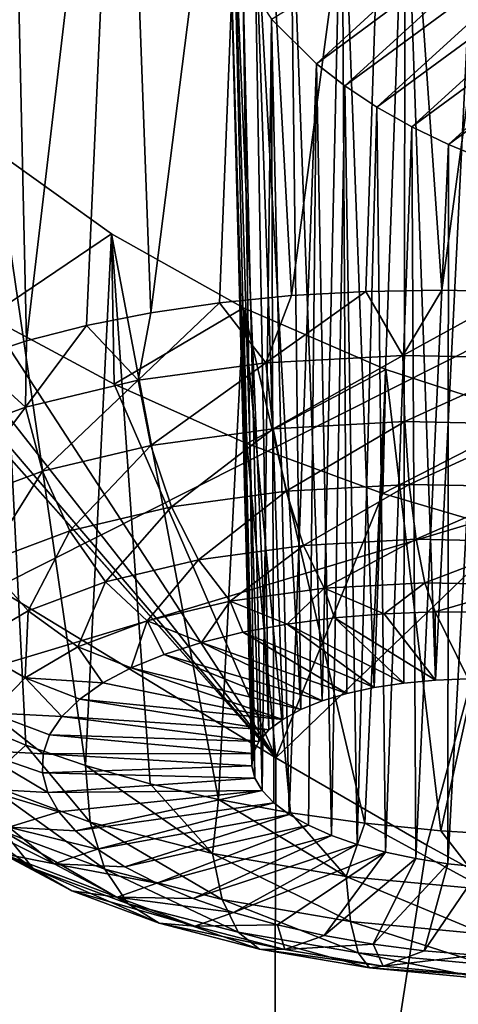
# Model space of a CAD drawing. Header units: metres. Extents: x -90 to 304, y -90 to 74.
# Tile 181 of 256: x 198.192 to 199.047, y 11.095 to 13.014. Entities that reach past the tile are written whole.
import ezdxf

# ---------------------------------------------------------------- set-up
doc = ezdxf.new("R2010")
doc.units = ezdxf.units.M
doc.layers.add('solid_21662050_350', color=7, linetype='CONTINUOUS')

msp = doc.modelspace()

# ---------------------------------------------------------------- linework, layer by layer
at = {"layer": 'solid_21662050_350'}
for points in [[(202.978134, 15.833789, 194.960327), (195.176437, 13.864376, 194.055023), (196.147705, 12.680747, 197.342682)], [(203.963333, 14.837231, 197.728378), (202.978134, 15.833789, 194.960327), (196.147705, 12.680747, 197.342682)], [(203.963333, 14.837231, 197.728378), (196.147705, 12.680747, 197.342682), (197.3909, 11.526676, 200.548233)], [(205.1819, 13.870732, 200.412933), (203.963333, 14.837231, 197.728378), (197.3909, 11.526676, 200.548233)], [(198.170425, 13.939533, 150.17337), (198.390915, 13.968858, 149.998535), (198.205292, 12.387884, 149.616257)], [(198.390915, 13.968858, 149.998535), (198.321915, 12.417861, 149.526596), (198.205292, 12.387884, 149.616257)], [(198.390915, 13.968858, 149.998535), (198.447769, 12.442752, 149.448593), (198.321915, 12.417861, 149.526596)], [(198.390915, 13.968858, 149.998535), (198.641296, 13.966013, 149.857269), (198.447769, 12.442752, 149.448593)], [(198.641296, 13.966013, 149.857269), (198.581467, 12.462282, 149.383102), (198.447769, 12.442752, 149.448593)], [(198.641296, 13.966013, 149.857269), (198.721527, 12.476238, 149.330872), (198.581467, 12.462282, 149.383102)], [(198.641296, 13.966013, 149.857269), (198.914139, 13.930277, 149.755447), (198.721527, 12.476238, 149.330872)], [(198.170425, 13.939533, 150.17337), (198.205292, 12.387884, 149.616257), (198.099152, 12.353148, 149.716614)], [(198.914139, 13.930277, 149.755447), (198.866425, 12.484468, 149.292435), (198.721527, 12.476238, 149.330872)], [(198.914139, 13.930277, 149.755447), (199.014587, 12.486881, 149.268234), (198.866425, 12.484468, 149.292435)], [(198.914139, 13.930277, 149.755447), (199.200333, 13.861991, 149.698273), (199.014587, 12.486881, 149.268234)], [(205.1819, 13.870732, 200.412933), (197.3909, 11.526676, 200.548233), (198.898346, 10.409321, 203.65181)], [(206.625946, 12.940554, 202.996597), (205.1819, 13.870732, 200.412933), (198.898346, 10.409321, 203.65181)], [(199.200333, 13.861991, 149.698273), (199.164383, 12.483451, 149.258545), (199.014587, 12.486881, 149.268234)], [(198.943222, 13.404225, 150.568604), (198.819489, 13.396007, 150.652725), (198.88269, 11.712186, 150.036514)], [(198.943222, 13.404225, 150.568604), (198.88269, 11.712186, 150.036514), (198.940552, 11.720994, 150.007278)], [(198.943222, 13.404225, 150.568604), (198.940552, 11.720994, 150.007278), (199.001862, 11.726764, 149.985275)], [(199.084244, 13.390238, 150.510208), (198.943222, 13.404225, 150.568604), (199.001862, 11.726764, 149.985275)], [(198.819489, 13.396007, 150.652725), (198.719177, 13.366629, 150.757248), (198.781311, 11.686127, 150.114471)], [(198.819489, 13.396007, 150.652725), (198.781311, 11.686127, 150.114471), (198.82933, 11.7005, 150.072433)], [(198.819489, 13.396007, 150.652725), (198.82933, 11.7005, 150.072433), (198.88269, 11.712186, 150.036514)], [(199.084244, 13.390238, 150.510208), (199.001862, 11.726764, 149.985275), (199.065598, 11.729402, 149.97084)], [(198.647552, 13.318213, 150.875717), (198.739502, 11.669316, 150.161865), (198.719177, 13.366629, 150.757248)], [(198.719177, 13.366629, 150.757248), (198.739502, 11.669316, 150.161865), (198.781311, 11.686127, 150.114471)], [(198.682587, 13.015139, 151.341324), (199.234787, 13.354047, 150.482132), (198.770096, 12.927835, 151.43187)], [(198.770096, 12.927835, 151.43187), (199.234787, 13.354047, 150.482132), (199.310654, 13.328062, 150.48053)], [(198.770096, 12.927835, 151.43187), (199.310654, 13.328062, 150.48053), (198.825439, 12.884933, 151.469498)], [(198.825439, 12.884933, 151.469498), (199.310654, 13.328062, 150.48053), (199.3853, 13.297221, 150.487518)], [(198.647552, 13.318213, 150.875717), (198.608459, 13.255151, 150.998993), (198.677185, 11.629569, 150.269455)], [(198.647552, 13.318213, 150.875717), (198.677185, 11.629569, 150.269455), (198.70459, 11.650357, 150.213821)], [(198.647552, 13.318213, 150.875717), (198.70459, 11.650357, 150.213821), (198.739502, 11.669316, 150.161865)], [(198.825439, 12.884933, 151.469498), (199.3853, 13.297221, 150.487518), (198.887772, 12.843694, 151.50058)], [(198.887772, 12.843694, 151.50058), (199.3853, 13.297221, 150.487518), (199.45723, 13.262076, 150.503067)], [(198.887772, 12.843694, 151.50058), (199.45723, 13.262076, 150.503067), (198.955673, 12.80529, 151.524078)], [(198.955673, 12.80529, 151.524078), (199.45723, 13.262076, 150.503067), (199.524673, 13.223527, 150.526794)], [(198.608459, 13.255151, 150.998993), (198.601776, 13.181727, 151.120331), (198.646652, 11.583968, 150.387894)], [(198.608459, 13.255151, 150.998993), (198.646652, 11.583968, 150.387894), (198.657776, 11.607319, 150.327805)], [(198.608459, 13.255151, 150.998993), (198.657776, 11.607319, 150.327805), (198.677185, 11.629569, 150.269455)], [(198.955673, 12.80529, 151.524078), (199.524673, 13.223527, 150.526794), (199.027451, 12.770722, 151.539291)], [(199.027451, 12.770722, 151.539291), (199.524673, 13.223527, 150.526794), (199.58606, 13.182673, 150.557785)], [(198.601776, 13.181727, 151.120331), (198.649979, 11.535623, 150.509079), (198.644043, 11.559935, 150.448654)], [(198.601776, 13.181727, 151.120331), (198.626526, 13.100846, 151.235764), (198.649979, 11.535623, 150.509079)], [(198.601776, 13.181727, 151.120331), (198.644043, 11.559935, 150.448654), (198.646652, 11.583968, 150.387894)], [(199.027451, 12.770722, 151.539291), (199.58606, 13.182673, 150.557785), (199.101761, 12.740572, 151.546036)], [(198.626526, 13.100846, 151.235764), (198.664352, 11.511448, 150.56813), (198.649979, 11.535623, 150.509079)], [(198.626526, 13.100846, 151.235764), (198.682587, 13.015139, 151.341324), (198.664352, 11.511448, 150.56813)], [(197.379578, 13.05168, 152.047379), (198.691162, 11.575139, 153.714737), (197.363052, 12.382369, 153.145325)], [(197.379578, 13.05168, 152.047379), (197.523727, 12.892542, 152.21759), (198.691162, 11.575139, 153.714737)], [(198.682587, 13.015139, 151.341324), (198.68692, 11.487825, 150.624771), (198.664352, 11.511448, 150.56813)], [(198.682587, 13.015139, 151.341324), (198.7173, 11.46515, 150.678085), (198.68692, 11.487825, 150.624771)], [(198.682587, 13.015139, 151.341324), (198.770096, 12.927835, 151.43187), (198.7173, 11.46515, 150.678085)], [(206.625946, 12.940554, 202.996597), (198.898346, 10.409321, 203.65181), (200.66066, 9.335608, 206.634155)], [(198.770096, 12.927835, 151.43187), (198.754959, 11.44383, 150.727112), (198.7173, 11.46515, 150.678085)], [(198.770096, 12.927835, 151.43187), (198.799286, 11.42421, 150.771027), (198.754959, 11.44383, 150.727112)], [(198.770096, 12.927835, 151.43187), (198.825439, 12.884933, 151.469498), (198.799286, 11.42421, 150.771027)], [(197.523727, 12.892542, 152.21759), (197.698563, 12.734256, 152.370087), (198.691162, 11.575139, 153.714737)], [(198.825439, 12.884933, 151.469498), (198.849487, 11.406636, 150.809097), (198.799286, 11.42421, 150.771027)], [(198.825439, 12.884933, 151.469498), (198.887772, 12.843694, 151.50058), (198.849487, 11.406636, 150.809097)], [(198.887772, 12.843694, 151.50058), (198.904709, 11.391407, 150.840637), (198.849487, 11.406636, 150.809097)], [(198.887772, 12.843694, 151.50058), (198.955673, 12.80529, 151.524078), (198.904709, 11.391407, 150.840637)], [(198.955673, 12.80529, 151.524078), (198.964035, 11.378781, 150.865128), (198.904709, 11.391407, 150.840637)], [(198.955673, 12.80529, 151.524078), (199.027451, 12.770722, 151.539291), (198.964035, 11.378781, 150.865128)], [(199.027451, 12.770722, 151.539291), (199.026398, 11.36898, 150.882156), (198.964035, 11.378781, 150.865128)], [(199.027451, 12.770722, 151.539291), (199.101761, 12.740572, 151.546036), (199.026398, 11.36898, 150.882156)], [(198.145218, 12.757648, 152.069412), (198.097733, 11.643998, 151.500412), (198.203705, 11.600293, 151.597366)], [(198.370651, 12.596744, 152.200104), (198.130859, 12.435031, 152.604309), (198.145218, 12.757648, 152.069412)], [(198.145218, 12.757648, 152.069412), (198.203705, 11.600293, 151.597366), (198.32019, 11.560459, 151.683304)], [(198.370651, 12.596744, 152.200104), (198.145218, 12.757648, 152.069412), (198.32019, 11.560459, 151.683304)], [(197.698563, 12.734256, 152.370087), (197.902969, 12.579839, 152.500854), (198.691162, 11.575139, 153.714737)], [(199.101761, 12.740572, 151.546036), (199.090805, 11.362164, 150.891418), (199.026398, 11.36898, 150.882156)], [(198.370651, 12.596744, 152.200104), (198.376129, 12.303813, 152.677444), (198.130859, 12.435031, 152.604309)], [(198.370651, 12.596744, 152.200104), (198.32019, 11.560459, 151.683304), (198.445923, 11.524931, 151.757278)], [(198.62825, 12.452624, 152.287201), (198.376129, 12.303813, 152.677444), (198.370651, 12.596744, 152.200104)], [(198.370651, 12.596744, 152.200104), (198.445923, 11.524931, 151.757278), (198.579514, 11.4941, 151.818481)], [(198.62825, 12.452624, 152.287201), (198.370651, 12.596744, 152.200104), (198.579514, 11.4941, 151.818481)], [(197.902969, 12.579839, 152.500854), (198.130859, 12.435031, 152.604309), (198.691162, 11.575139, 153.714737)], [(198.671432, 12.345209, 149.32431), (198.581467, 12.462282, 149.383102), (198.721527, 12.476238, 149.330872)], [(198.671432, 12.345209, 149.32431), (198.721527, 12.476238, 149.330872), (198.866425, 12.484468, 149.292435)], [(198.938461, 12.359683, 149.255234), (198.671432, 12.345209, 149.32431), (198.866425, 12.484468, 149.292435)], [(198.938461, 12.359683, 149.255234), (198.866425, 12.484468, 149.292435), (199.014587, 12.486881, 149.268234)], [(198.938461, 12.359683, 149.255234), (199.014587, 12.486881, 149.268234), (199.164383, 12.483451, 149.258545)], [(199.213913, 12.354044, 149.235718), (198.938461, 12.359683, 149.255234), (199.164383, 12.483451, 149.258545)], [(198.423096, 12.311177, 149.440292), (198.447769, 12.442752, 149.448593), (198.581467, 12.462282, 149.383102)], [(198.671432, 12.345209, 149.32431), (198.423096, 12.311177, 149.440292), (198.581467, 12.462282, 149.383102)], [(198.423096, 12.311177, 149.440292), (198.321915, 12.417861, 149.526596), (198.447769, 12.442752, 149.448593)], [(198.62825, 12.452624, 152.287201), (198.634415, 12.188242, 152.71933), (198.376129, 12.303813, 152.677444)], [(198.62825, 12.452624, 152.287201), (198.579514, 11.4941, 151.818481), (198.719498, 11.468302, 151.866241)], [(198.90535, 12.332311, 152.326324), (198.634415, 12.188242, 152.71933), (198.62825, 12.452624, 152.287201)], [(198.62825, 12.452624, 152.287201), (198.719498, 11.468302, 151.866241), (198.864349, 11.447821, 151.900024)], [(198.90535, 12.332311, 152.326324), (198.62825, 12.452624, 152.287201), (198.864349, 11.447821, 151.900024)], [(198.130859, 12.435031, 152.604309), (198.376129, 12.303813, 152.677444), (198.691162, 11.575139, 153.714737)], [(198.202972, 12.258896, 149.598724), (198.205292, 12.387884, 149.616257), (198.321915, 12.417861, 149.526596)], [(198.423096, 12.311177, 149.440292), (198.202972, 12.258896, 149.598724), (198.321915, 12.417861, 149.526596)], [(195.509415, 11.311494, 156.106491), (197.363052, 12.382369, 153.145325), (198.68454, 9.461365, 157.446182)], [(198.68454, 9.461365, 157.446182), (197.363052, 12.382369, 153.145325), (198.691162, 11.575139, 153.714737)], [(198.202972, 12.258896, 149.598724), (198.099152, 12.353148, 149.716614), (198.205292, 12.387884, 149.616257)], [(198.202972, 12.258896, 149.598724), (198.019547, 12.190373, 149.793518), (198.099152, 12.353148, 149.716614)], [(198.447708, 12.184052, 149.442337), (198.423096, 12.311177, 149.440292), (198.671432, 12.345209, 149.32431)], [(198.447708, 12.184052, 149.442337), (198.671432, 12.345209, 149.32431), (198.685959, 12.216702, 149.33107)], [(198.685959, 12.216702, 149.33107), (198.671432, 12.345209, 149.32431), (198.938461, 12.359683, 149.255234)], [(198.685959, 12.216702, 149.33107), (198.938461, 12.359683, 149.255234), (198.942123, 12.230587, 149.264786)], [(198.942123, 12.230587, 149.264786), (198.938461, 12.359683, 149.255234), (199.213913, 12.354044, 149.235718)], [(198.942123, 12.230587, 149.264786), (199.213913, 12.354044, 149.235718), (199.206375, 12.225177, 149.246063)], [(198.90535, 12.332311, 152.326324), (198.899307, 12.090778, 152.72937), (198.634415, 12.188242, 152.71933)], [(198.90535, 12.332311, 152.326324), (198.864349, 11.447821, 151.900024), (199.012466, 11.432879, 151.919479)], [(199.19072, 12.239902, 152.316879), (198.899307, 12.090778, 152.72937), (198.90535, 12.332311, 152.326324)], [(199.19072, 12.239902, 152.316879), (198.90535, 12.332311, 152.326324), (199.012466, 11.432879, 151.919479)], [(198.236542, 12.133897, 149.594315), (198.202972, 12.258896, 149.598724), (198.423096, 12.311177, 149.440292)], [(198.236542, 12.133897, 149.594315), (198.423096, 12.311177, 149.440292), (198.447708, 12.184052, 149.442337)], [(198.376129, 12.303813, 152.677444), (198.634415, 12.188242, 152.71933), (198.691162, 11.575139, 153.714737)], [(198.060562, 12.06816, 149.781189), (198.019547, 12.190373, 149.793518), (198.202972, 12.258896, 149.598724)], [(198.236542, 12.133897, 149.594315), (198.060562, 12.06816, 149.781189), (198.202972, 12.258896, 149.598724)], [(198.685959, 12.216702, 149.33107), (198.942123, 12.230587, 149.264786), (198.710938, 12.095383, 149.368851)], [(198.942123, 12.230587, 149.264786), (198.950974, 12.108394, 149.306763), (198.710938, 12.095383, 149.368851)], [(199.19072, 12.239902, 152.316879), (199.150055, 12.016784, 152.710144), (198.899307, 12.090778, 152.72937)], [(198.942123, 12.230587, 149.264786), (199.206375, 12.225177, 149.246063), (198.950974, 12.108394, 149.306763)], [(199.19072, 12.239902, 152.316879), (199.012466, 11.432879, 151.919479), (199.162247, 11.423644, 151.924393)], [(198.447708, 12.184052, 149.442337), (198.685959, 12.216702, 149.33107), (198.487717, 12.064792, 149.473114)], [(198.685959, 12.216702, 149.33107), (198.710938, 12.095383, 149.368851), (198.487717, 12.064792, 149.473114)], [(199.206375, 12.225177, 149.246063), (199.198563, 12.103325, 149.289215), (198.950974, 12.108394, 149.306763)], [(198.634415, 12.188242, 152.71933), (198.899307, 12.090778, 152.72937), (198.691162, 11.575139, 153.714737)], [(198.236542, 12.133897, 149.594315), (198.447708, 12.184052, 149.442337), (198.289856, 12.017797, 149.615524)], [(198.447708, 12.184052, 149.442337), (198.487717, 12.064792, 149.473114), (198.289856, 12.017797, 149.615524)], [(198.236542, 12.133897, 149.594315), (198.124969, 11.956203, 149.790619), (198.060562, 12.06816, 149.781189)], [(198.236542, 12.133897, 149.594315), (198.289856, 12.017797, 149.615524), (198.124969, 11.956203, 149.790619)], [(198.487717, 12.064792, 149.473114), (198.710938, 12.095383, 149.368851), (198.540421, 11.961395, 149.530563)], [(198.710938, 12.095383, 149.368851), (198.74472, 11.989393, 149.43515), (198.540421, 11.961395, 149.530563)], [(198.710938, 12.095383, 149.368851), (198.950974, 12.108394, 149.306763), (198.74472, 11.989393, 149.43515)], [(198.950974, 12.108394, 149.306763), (198.964401, 12.001301, 149.378326), (198.74472, 11.989393, 149.43515)], [(198.950974, 12.108394, 149.306763), (199.198563, 12.103325, 149.289215), (198.964401, 12.001301, 149.378326)], [(199.198563, 12.103325, 149.289215), (199.19101, 11.996661, 149.362259), (198.964401, 12.001301, 149.378326)], [(198.899307, 12.090778, 152.72937), (199.150055, 12.016784, 152.710144), (198.691162, 11.575139, 153.714737)], [(198.289856, 12.017797, 149.615524), (198.487717, 12.064792, 149.473114), (198.359329, 11.918385, 149.660904)], [(198.487717, 12.064792, 149.473114), (198.540421, 11.961395, 149.530563), (198.359329, 11.918385, 149.660904)], [(198.289856, 12.017797, 149.615524), (198.208435, 11.862013, 149.821152), (198.124969, 11.956203, 149.790619)], [(198.289856, 12.017797, 149.615524), (198.359329, 11.918385, 149.660904), (198.208435, 11.862013, 149.821152)], [(198.984985, 11.405275, 153.835434), (198.691162, 11.575139, 153.714737), (199.150055, 12.016784, 152.710144)], [(200.555603, 10.546496, 154.449249), (198.984985, 11.405275, 153.835434), (199.150055, 12.016784, 152.710144)], [(198.74472, 11.989393, 149.43515), (198.964401, 12.001301, 149.378326), (198.785034, 11.905841, 149.525513)], [(198.964401, 12.001301, 149.378326), (198.981522, 11.916492, 149.474686), (198.785034, 11.905841, 149.525513)], [(198.964401, 12.001301, 149.378326), (199.19101, 11.996661, 149.362259), (198.981522, 11.916492, 149.474686)], [(199.19101, 11.996661, 149.362259), (199.184204, 11.912342, 149.460312), (198.981522, 11.916492, 149.474686)], [(198.540421, 11.961395, 149.530563), (198.74472, 11.989393, 149.43515), (198.602295, 11.880799, 149.610855)], [(198.74472, 11.989393, 149.43515), (198.785034, 11.905841, 149.525513), (198.602295, 11.880799, 149.610855)], [(198.359329, 11.918385, 149.660904), (198.540421, 11.961395, 149.530563), (198.440323, 11.842329, 149.727432)], [(198.540421, 11.961395, 149.530563), (198.602295, 11.880799, 149.610855), (198.440323, 11.842329, 149.727432)], [(198.093506, 11.794447, 150.005157), (198.124969, 11.956203, 149.790619), (198.208435, 11.862013, 149.821152)], [(198.359329, 11.918385, 149.660904), (198.305359, 11.791909, 149.870758), (198.208435, 11.862013, 149.821152)], [(198.359329, 11.918385, 149.660904), (198.440323, 11.842329, 149.727432), (198.305359, 11.791909, 149.870758)], [(198.602295, 11.880799, 149.610855), (198.785034, 11.905841, 149.525513), (198.713242, 11.835957, 149.684189)], [(198.785034, 11.905841, 149.525513), (198.805374, 11.847997, 149.642639), (198.713242, 11.835957, 149.684189)], [(198.785034, 11.905841, 149.525513), (198.981522, 11.916492, 149.474686), (198.901764, 11.855944, 149.610855)], [(198.785034, 11.905841, 149.525513), (198.901764, 11.855944, 149.610855), (198.805374, 11.847997, 149.642639)], [(198.981522, 11.916492, 149.474686), (199.00116, 11.859697, 149.589249), (198.901764, 11.855944, 149.610855)], [(198.981522, 11.916492, 149.474686), (199.184204, 11.912342, 149.460312), (199.00116, 11.859697, 149.589249)], [(199.184204, 11.912342, 149.460312), (199.102341, 11.859211, 149.578094), (199.00116, 11.859697, 149.589249)], [(198.440323, 11.842329, 149.727432), (198.602295, 11.880799, 149.610855), (198.546249, 11.800252, 149.794434)], [(198.602295, 11.880799, 149.610855), (198.626495, 11.819975, 149.735001), (198.546249, 11.800252, 149.794434)], [(198.602295, 11.880799, 149.610855), (198.713242, 11.835957, 149.684189), (198.626495, 11.819975, 149.735001)], [(198.093506, 11.794447, 150.005157), (198.208435, 11.862013, 149.821152), (198.20256, 11.731476, 150.035339)], [(198.20256, 11.731476, 150.035339), (198.208435, 11.862013, 149.821152), (198.305359, 11.791909, 149.870758)], [(198.305359, 11.791909, 149.870758), (198.440323, 11.842329, 149.727432), (198.409149, 11.750619, 149.936035)], [(198.440323, 11.842329, 149.727432), (198.473495, 11.777036, 149.861725), (198.409149, 11.750619, 149.936035)], [(198.440323, 11.842329, 149.727432), (198.546249, 11.800252, 149.794434), (198.473495, 11.777036, 149.861725)], [(198.940552, 11.720994, 150.007278), (198.713242, 11.835957, 149.684189), (198.805374, 11.847997, 149.642639)], [(199.001862, 11.726764, 149.985275), (198.805374, 11.847997, 149.642639), (198.901764, 11.855944, 149.610855)], [(199.001862, 11.726764, 149.985275), (198.940552, 11.720994, 150.007278), (198.805374, 11.847997, 149.642639)], [(199.001862, 11.726764, 149.985275), (198.901764, 11.855944, 149.610855), (199.00116, 11.859697, 149.589249)], [(199.065598, 11.729402, 149.97084), (199.00116, 11.859697, 149.589249), (199.102341, 11.859211, 149.578094)], [(199.065598, 11.729402, 149.97084), (199.001862, 11.726764, 149.985275), (199.00116, 11.859697, 149.589249)], [(198.88269, 11.712186, 150.036514), (198.626495, 11.819975, 149.735001), (198.713242, 11.835957, 149.684189)], [(198.940552, 11.720994, 150.007278), (198.88269, 11.712186, 150.036514), (198.713242, 11.835957, 149.684189)], [(198.82933, 11.7005, 150.072433), (198.546249, 11.800252, 149.794434), (198.626495, 11.819975, 149.735001)], [(198.88269, 11.712186, 150.036514), (198.82933, 11.7005, 150.072433), (198.626495, 11.819975, 149.735001)], [(198.093506, 11.794447, 150.005157), (198.20256, 11.731476, 150.035339), (198.13591, 11.663353, 150.214828)], [(198.20256, 11.731476, 150.035339), (198.305359, 11.791909, 149.870758), (198.354019, 11.721334, 150.016434)], [(198.354019, 11.721334, 150.016434), (198.305359, 11.791909, 149.870758), (198.409149, 11.750619, 149.936035)], [(198.781311, 11.686127, 150.114471), (198.473495, 11.777036, 149.861725), (198.546249, 11.800252, 149.794434)], [(198.82933, 11.7005, 150.072433), (198.781311, 11.686127, 150.114471), (198.546249, 11.800252, 149.794434)], [(198.739502, 11.669316, 150.161865), (198.409149, 11.750619, 149.936035), (198.473495, 11.777036, 149.861725)], [(198.781311, 11.686127, 150.114471), (198.739502, 11.669316, 150.161865), (198.473495, 11.777036, 149.861725)], [(198.70459, 11.650357, 150.213821), (198.354019, 11.721334, 150.016434), (198.409149, 11.750619, 149.936035)], [(198.739502, 11.669316, 150.161865), (198.70459, 11.650357, 150.213821), (198.409149, 11.750619, 149.936035)], [(198.13591, 11.663353, 150.214828), (198.20256, 11.731476, 150.035339), (198.274078, 11.655661, 150.191406)], [(198.20256, 11.731476, 150.035339), (198.308807, 11.689548, 150.101913), (198.274078, 11.655661, 150.191406)], [(198.20256, 11.731476, 150.035339), (198.354019, 11.721334, 150.016434), (198.308807, 11.689548, 150.101913)], [(198.70459, 11.650357, 150.213821), (198.308807, 11.689548, 150.101913), (198.354019, 11.721334, 150.016434)], [(198.677185, 11.629569, 150.269455), (198.274078, 11.655661, 150.191406), (198.308807, 11.689548, 150.101913)], [(198.70459, 11.650357, 150.213821), (198.677185, 11.629569, 150.269455), (198.308807, 11.689548, 150.101913)], [(198.107941, 11.590158, 150.402359), (198.13591, 11.663353, 150.214828), (198.237671, 11.58331, 150.377823)], [(198.13591, 11.663353, 150.214828), (198.250259, 11.620099, 150.283752), (198.237671, 11.58331, 150.377823)], [(198.13591, 11.663353, 150.214828), (198.274078, 11.655661, 150.191406), (198.250259, 11.620099, 150.283752)], [(198.657776, 11.607319, 150.327805), (198.250259, 11.620099, 150.283752), (198.274078, 11.655661, 150.191406)], [(198.677185, 11.629569, 150.269455), (198.657776, 11.607319, 150.327805), (198.274078, 11.655661, 150.191406)], [(198.123352, 11.526681, 151.450104), (198.203705, 11.600293, 151.597366), (198.097733, 11.643998, 151.500412)], [(198.646652, 11.583968, 150.387894), (198.237671, 11.58331, 150.377823), (198.250259, 11.620099, 150.283752)], [(198.657776, 11.607319, 150.327805), (198.646652, 11.583968, 150.387894), (198.250259, 11.620099, 150.283752)], [(198.123352, 11.526681, 151.450104), (198.329468, 11.450184, 151.617294), (198.203705, 11.600293, 151.597366)], [(198.329468, 11.450184, 151.617294), (198.32019, 11.560459, 151.683304), (198.203705, 11.600293, 151.597366)], [(198.107941, 11.590158, 150.402359), (198.23645, 11.545756, 150.472427), (198.246628, 11.507911, 150.566376)], [(198.119736, 11.514703, 150.590698), (198.107941, 11.590158, 150.402359), (198.246628, 11.507911, 150.566376)], [(198.107941, 11.590158, 150.402359), (198.237671, 11.58331, 150.377823), (198.23645, 11.545756, 150.472427)], [(198.644043, 11.559935, 150.448654), (198.23645, 11.545756, 150.472427), (198.237671, 11.58331, 150.377823)], [(198.646652, 11.583968, 150.387894), (198.644043, 11.559935, 150.448654), (198.237671, 11.58331, 150.377823)], [(198.68454, 9.461365, 157.446182), (198.691162, 11.575139, 153.714737), (198.984985, 11.405275, 153.835434)], [(198.644043, 11.559935, 150.448654), (198.649979, 11.535623, 150.509079), (198.23645, 11.545756, 150.472427)], [(198.567413, 11.388524, 151.743271), (198.445923, 11.524931, 151.757278), (198.32019, 11.560459, 151.683304)], [(198.329468, 11.450184, 151.617294), (198.567413, 11.388524, 151.743271), (198.32019, 11.560459, 151.683304)], [(198.649979, 11.535623, 150.509079), (198.246628, 11.507911, 150.566376), (198.23645, 11.545756, 150.472427)], [(198.649979, 11.535623, 150.509079), (198.664352, 11.511448, 150.56813), (198.246628, 11.507911, 150.566376)], [(198.898346, 10.409321, 203.65181), (197.3909, 11.526676, 200.548233), (190.6362, 8.128172, 202.491074)], [(198.000549, 11.516249, 151.176682), (198.068726, 11.439074, 151.09816), (198.218277, 11.359615, 151.279709)], [(198.160156, 11.431446, 151.370438), (198.000549, 11.516249, 151.176682), (198.218277, 11.359615, 151.279709)], [(198.357895, 11.358059, 151.530838), (198.329468, 11.450184, 151.617294), (198.123352, 11.526681, 151.450104)], [(198.357895, 11.358059, 151.530838), (198.123352, 11.526681, 151.450104), (198.160156, 11.431446, 151.370438)], [(198.567413, 11.388524, 151.743271), (198.579514, 11.4941, 151.818481), (198.445923, 11.524931, 151.757278)], [(198.119736, 11.514703, 150.590698), (198.246628, 11.507911, 150.566376), (198.268066, 11.470248, 150.658478)], [(198.170853, 11.439888, 150.772614), (198.119736, 11.514703, 150.590698), (198.268066, 11.470248, 150.658478)], [(198.664352, 11.511448, 150.56813), (198.268066, 11.470248, 150.658478), (198.246628, 11.507911, 150.566376)], [(198.664352, 11.511448, 150.56813), (198.300507, 11.433243, 150.747589), (198.268066, 11.470248, 150.658478)], [(198.664352, 11.511448, 150.56813), (198.68692, 11.487825, 150.624771), (198.300507, 11.433243, 150.747589)], [(198.68692, 11.487825, 150.624771), (198.343521, 11.39736, 150.832565), (198.300507, 11.433243, 150.747589)], [(198.68692, 11.487825, 150.624771), (198.7173, 11.46515, 150.678085), (198.343521, 11.39736, 150.832565)], [(198.567413, 11.388524, 151.743271), (198.828018, 11.344072, 151.823181), (198.579514, 11.4941, 151.818481)], [(198.828018, 11.344072, 151.823181), (198.719498, 11.468302, 151.866241), (198.579514, 11.4941, 151.818481)], [(198.05806, 11.468442, 150.829453), (198.170853, 11.439888, 150.772614), (198.259323, 11.368588, 150.941116)], [(198.156967, 11.388727, 151.017838), (198.05806, 11.468442, 150.829453), (198.259323, 11.368588, 150.941116)], [(198.170853, 11.439888, 150.772614), (198.268066, 11.470248, 150.658478), (198.300507, 11.433243, 150.747589)], [(198.7173, 11.46515, 150.678085), (198.396591, 11.36305, 150.912369), (198.343521, 11.39736, 150.832565)], [(198.7173, 11.46515, 150.678085), (198.754959, 11.44383, 150.727112), (198.396591, 11.36305, 150.912369)], [(198.828018, 11.344072, 151.823181), (198.864349, 11.447821, 151.900024), (198.719498, 11.468302, 151.866241)], [(198.068726, 11.439074, 151.09816), (198.156967, 11.388727, 151.017838), (198.293823, 11.316007, 151.184006)], [(198.218277, 11.359615, 151.279709), (198.068726, 11.439074, 151.09816), (198.293823, 11.316007, 151.184006)], [(198.170853, 11.439888, 150.772614), (198.300507, 11.433243, 150.747589), (198.343521, 11.39736, 150.832565)], [(198.259323, 11.368588, 150.941116), (198.170853, 11.439888, 150.772614), (198.343521, 11.39736, 150.832565)], [(198.586151, 11.298906, 151.651672), (198.567413, 11.388524, 151.743271), (198.329468, 11.450184, 151.617294)], [(198.586151, 11.298906, 151.651672), (198.329468, 11.450184, 151.617294), (198.357895, 11.358059, 151.530838)], [(198.754959, 11.44383, 150.727112), (198.45903, 11.330746, 150.985977), (198.396591, 11.36305, 150.912369)], [(198.754959, 11.44383, 150.727112), (198.799286, 11.42421, 150.771027), (198.45903, 11.330746, 150.985977)], [(198.828018, 11.344072, 151.823181), (199.101303, 11.318536, 151.853973), (198.864349, 11.447821, 151.900024)], [(199.101303, 11.318536, 151.853973), (199.012466, 11.432879, 151.919479), (198.864349, 11.447821, 151.900024)], [(198.160156, 11.431446, 151.370438), (198.218277, 11.359615, 151.279709), (198.403549, 11.290853, 151.429993)], [(198.357895, 11.358059, 151.530838), (198.160156, 11.431446, 151.370438), (198.403549, 11.290853, 151.429993)], [(198.799286, 11.42421, 150.771027), (198.530075, 11.300854, 151.052475), (198.45903, 11.330746, 150.985977)], [(198.799286, 11.42421, 150.771027), (198.849487, 11.406636, 150.809097), (198.530075, 11.300854, 151.052475)], [(199.101303, 11.318536, 151.853973), (199.162247, 11.423644, 151.924393), (199.012466, 11.432879, 151.919479)], [(198.849487, 11.406636, 150.809097), (198.60881, 11.273748, 151.111008), (198.530075, 11.300854, 151.052475)], [(198.849487, 11.406636, 150.809097), (198.904709, 11.391407, 150.840637), (198.60881, 11.273748, 151.111008)], [(198.68454, 9.461365, 157.446182), (198.984985, 11.405275, 153.835434), (200.555603, 10.546496, 154.449249)], [(198.156967, 11.388727, 151.017838), (198.259323, 11.368588, 150.941116), (198.381744, 11.303545, 151.089737)], [(198.293823, 11.316007, 151.184006), (198.156967, 11.388727, 151.017838), (198.381744, 11.303545, 151.089737)], [(198.259323, 11.368588, 150.941116), (198.343521, 11.39736, 150.832565), (198.396591, 11.36305, 150.912369)], [(198.836182, 11.256261, 151.728348), (198.828018, 11.344072, 151.823181), (198.567413, 11.388524, 151.743271)], [(198.836182, 11.256261, 151.728348), (198.567413, 11.388524, 151.743271), (198.586151, 11.298906, 151.651672)], [(198.904709, 11.391407, 150.840637), (198.69426, 11.249771, 151.160873), (198.60881, 11.273748, 151.111008)], [(198.904709, 11.391407, 150.840637), (198.785339, 11.229223, 151.201401), (198.69426, 11.249771, 151.160873)], [(198.904709, 11.391407, 150.840637), (198.964035, 11.378781, 150.865128), (198.785339, 11.229223, 151.201401)], [(198.259323, 11.368588, 150.941116), (198.396591, 11.36305, 150.912369), (198.45903, 11.330746, 150.985977)], [(198.381744, 11.303545, 151.089737), (198.259323, 11.368588, 150.941116), (198.45903, 11.330746, 150.985977)], [(198.964035, 11.378781, 150.865128), (198.880905, 11.212364, 151.232117), (198.785339, 11.229223, 151.201401)], [(198.964035, 11.378781, 150.865128), (199.026398, 11.36898, 150.882156), (198.880905, 11.212364, 151.232117)], [(199.026398, 11.36898, 150.882156), (198.979767, 11.199405, 151.252609), (198.880905, 11.212364, 151.232117)], [(199.026398, 11.36898, 150.882156), (199.090805, 11.362164, 150.891418), (198.979767, 11.199405, 151.252609)], [(199.090805, 11.362164, 150.891418), (199.080673, 11.190508, 151.262634), (198.979767, 11.199405, 151.252609)], [(198.218277, 11.359615, 151.279709), (198.293823, 11.316007, 151.184006), (198.463394, 11.253074, 151.321533)], [(198.403549, 11.290853, 151.429993), (198.218277, 11.359615, 151.279709), (198.463394, 11.253074, 151.321533)], [(198.357895, 11.358059, 151.530838), (198.403549, 11.290853, 151.429993), (198.617432, 11.235428, 151.543228)], [(198.586151, 11.298906, 151.651672), (198.357895, 11.358059, 151.530838), (198.617432, 11.235428, 151.543228)], [(199.098358, 11.231763, 151.757889), (199.101303, 11.318536, 151.853973), (198.828018, 11.344072, 151.823181)], [(199.098358, 11.231763, 151.757889), (198.828018, 11.344072, 151.823181), (198.836182, 11.256261, 151.728348)], [(198.381744, 11.303545, 151.089737), (198.45903, 11.330746, 150.985977), (198.530075, 11.300854, 151.052475)], [(193.864655, 10.195182, 159.207169), (195.509415, 11.311494, 156.106491), (198.68454, 9.461365, 157.446182)], [(198.293823, 11.316007, 151.184006), (198.381744, 11.303545, 151.089737), (198.533401, 11.247256, 151.212753)], [(198.463394, 11.253074, 151.321533), (198.293823, 11.316007, 151.184006), (198.533401, 11.247256, 151.212753)], [(198.381744, 11.303545, 151.089737), (198.530075, 11.300854, 151.052475), (198.60881, 11.273748, 151.111008)], [(198.533401, 11.247256, 151.212753), (198.381744, 11.303545, 151.089737), (198.60881, 11.273748, 151.111008)], [(198.403549, 11.290853, 151.429993), (198.463394, 11.253074, 151.321533), (198.659134, 11.202348, 151.425171)], [(198.617432, 11.235428, 151.543228), (198.403549, 11.290853, 151.429993), (198.659134, 11.202348, 151.425171)], [(198.586151, 11.298906, 151.651672), (198.617432, 11.235428, 151.543228), (198.8517, 11.19547, 151.615051)], [(198.836182, 11.256261, 151.728348), (198.586151, 11.298906, 151.651672), (198.8517, 11.19547, 151.615051)], [(198.533401, 11.247256, 151.212753), (198.60881, 11.273748, 151.111008), (198.69426, 11.249771, 151.160873)], [(198.463394, 11.253074, 151.321533), (198.533401, 11.247256, 151.212753), (198.708481, 11.201885, 151.305435)], [(198.659134, 11.202348, 151.425171), (198.463394, 11.253074, 151.321533), (198.708481, 11.201885, 151.305435)], [(198.708481, 11.201885, 151.305435), (198.533401, 11.247256, 151.212753), (198.69426, 11.249771, 151.160873)], [(198.708481, 11.201885, 151.305435), (198.69426, 11.249771, 151.160873), (198.785339, 11.229223, 151.201401)], [(198.836182, 11.256261, 151.728348), (198.8517, 11.19547, 151.615051), (199.097351, 11.172516, 151.642731)], [(199.098358, 11.231763, 151.757889), (198.836182, 11.256261, 151.728348), (199.097351, 11.172516, 151.642731)], [(198.617432, 11.235428, 151.543228), (198.659134, 11.202348, 151.425171), (198.87355, 11.165778, 151.490921)], [(198.8517, 11.19547, 151.615051), (198.617432, 11.235428, 151.543228), (198.87355, 11.165778, 151.490921)], [(198.708481, 11.201885, 151.305435), (198.785339, 11.229223, 151.201401), (198.880905, 11.212364, 151.232117)], [(198.900253, 11.169176, 151.364243), (198.708481, 11.201885, 151.305435), (198.880905, 11.212364, 151.232117)], [(198.900253, 11.169176, 151.364243), (198.880905, 11.212364, 151.232117), (198.979767, 11.199405, 151.252609)], [(198.659134, 11.202348, 151.425171), (198.708481, 11.201885, 151.305435), (198.900253, 11.169176, 151.364243)], [(198.87355, 11.165778, 151.490921), (198.659134, 11.202348, 151.425171), (198.900253, 11.169176, 151.364243)], [(198.8517, 11.19547, 151.615051), (198.87355, 11.165778, 151.490921), (199.098373, 11.14477, 151.516251)], [(199.097351, 11.172516, 151.642731), (198.8517, 11.19547, 151.615051), (199.098373, 11.14477, 151.516251)], [(198.900253, 11.169176, 151.364243), (198.979767, 11.199405, 151.252609), (199.080673, 11.190508, 151.262634)], [(199.101349, 11.150386, 151.386902), (198.900253, 11.169176, 151.364243), (199.080673, 11.190508, 151.262634)], [(198.87355, 11.165778, 151.490921), (198.900253, 11.169176, 151.364243), (199.101349, 11.150386, 151.386902)], [(199.098373, 11.14477, 151.516251), (198.87355, 11.165778, 151.490921), (199.101349, 11.150386, 151.386902)]]:
    msp.add_3dface(points, dxfattribs=at)

doc.saveas('drawing.dxf')
